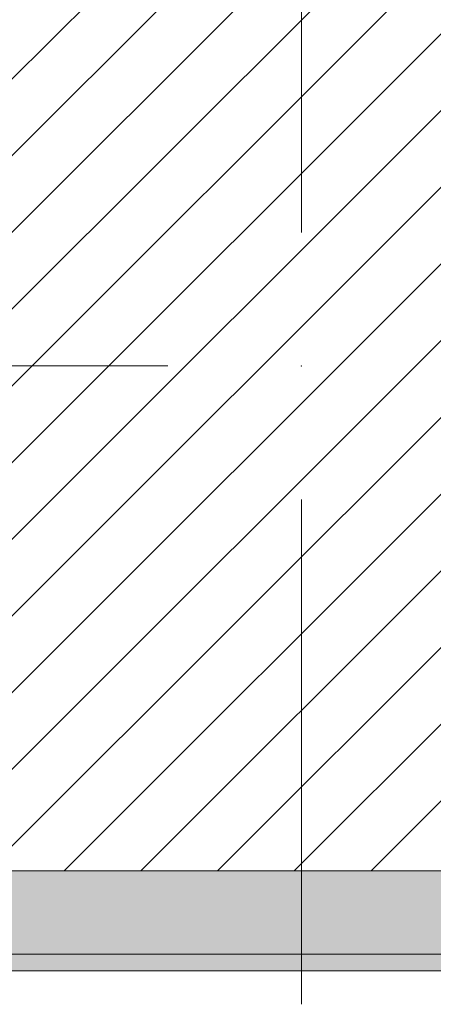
# Model space of a CAD drawing. Header units: millimetres. Extents: x -28277 to 305935, y -19284 to 4746.
# Tile 44 of 136: x -7365 to -7117, y -1719 to -1129. Entities that reach past the tile are written whole.
import ezdxf

# ---------------------------------------------------------------- set-up
doc = ezdxf.new("R2010")
doc.units = ezdxf.units.MM
doc.header["$MEASUREMENT"] = 0
doc.linetypes.add('Wipeout_Contour', pattern=[1000, 0, -1000])
doc.layers.add('10_ESTR_Pilars', color=7, linetype='Continuous')
doc.layers.add('12_FAÇ_Façana', color=7, linetype='Continuous')
for name, color, linetype, lineweight in [('10_ESTR_Pilars_Pluma_Nº__20', 1, 'Continuous', 5), ('10_ESTR_Pilars_Pluma_Nº__28', 7, 'Continuous', 20), ('10_ESTR_Pilars_Pluma_Nº__42', 8, 'Continuous', 25), ('12_FAÇ_Façana_Pluma_Nº__7', 7, 'Continuous', 5)]:
    doc.layers.add(name, color=color, linetype=linetype, lineweight=lineweight)
doc.layers.add('12_FAÇ_Façana_Pluma_Nº__102', color=7, linetype='Continuous', lineweight=5, true_color=0xcccccc)

# ---------------------------------------------------------------- blocks, each defined once
blk = doc.blocks.new('Muro_2_5', base_point=(-7581.93, -1193.98))
at = {"layer": '12_FAÇ_Façana_Pluma_Nº__102', "linetype": 'Continuous', "lineweight": 0, "true_color": 0xe5e5e5}
for points in [[(-7371.11, -1598.98), (-7581.93, -1598.98), (-7581.93, -1688.98), (-6926, -1688.98), (-6926, -1598.98), (-7021.11, -1598.98), (-7021.11, -1638.98), (-7371.11, -1638.98)], [(-7581.93, -1698.98), (-6926, -1698.98), (-6926, -1688.98), (-7581.93, -1688.98)]]:
    blk.add_hatch(color=254, dxfattribs=at).paths.add_polyline_path(points)
at = {"layer": '12_FAÇ_Façana_Pluma_Nº__7', "color": 7, "linetype": 'Continuous', "lineweight": 5}
blk.add_line((-7581.93, -1688.98), (-6926, -1688.98), dxfattribs=at)
at = {"layer": '12_FAÇ_Façana_Pluma_Nº__7', "color": 7, "linetype": 'Continuous', "lineweight": 5, "flags": 128}
blk.add_lwpolyline([(-7581.93, -1698.98), (-6926, -1698.98)], dxfattribs=at)
blk = doc.blocks.new('Pilar_3_5', base_point=(-7196.11, -1336.48))
at = {"color": 254, "linetype": 'Wipeout_Contour', "lineweight": 0, "ltscale": 29301.079086}
blk.add_wipeout([(-7371.11, -1638.98), (-7021.11, -1638.98), (-7021.11, -1033.98), (-7371.11, -1033.98)], dxfattribs=at).dxf.layer = '10_ESTR_Pilars'
at = {"layer": '10_ESTR_Pilars_Pluma_Nº__42', "linetype": 'Continuous', "lineweight": 25}
h = blk.add_hatch(dxfattribs=at)
h.set_pattern_fill('00_GCT_trama_45º_e1_400__01', color=8, style=0, pattern_type=2)
h.set_pattern_definition([(45, (0, 0), (-22.98097, 22.98097), [])])
h.paths.add_polyline_path([(-7371.11, -1638.98), (-7021.11, -1638.98), (-7021.11, -1033.98), (-7371.11, -1033.98)])
at = {"layer": '10_ESTR_Pilars_Pluma_Nº__20', "color": 1, "linetype": 'Continuous', "lineweight": 5}
for p, q in [((-7196.11, -1256.48), (-7196.11, -953.98)), ((-7276.11, -1336.48), (-7451.11, -1336.48)), ((-7196.11, -1416.48), (-7196.11, -1718.98))]:
    blk.add_line(p, q, dxfattribs=at)
blk.add_point((-7196.11, -1336.48), dxfattribs=at)
at = {"layer": '10_ESTR_Pilars_Pluma_Nº__28', "color": 7, "linetype": 'Continuous', "lineweight": 20, "flags": 128}
blk.add_lwpolyline([(-7371.11, -1638.98), (-7021.11, -1638.98), (-7021.11, -1033.98), (-7371.11, -1033.98)], close=True, dxfattribs=at)

msp = doc.modelspace()

# ---------------------------------------------------------------- block references
at = {"layer": '12_FAÇ_Façana', "color": 7, "lineweight": 20}
msp.add_blockref('Muro_2_5', (-7581.931, -1193.976), dxfattribs=at)

# ---------------------------------------------------------------- next in the draw order: block references
at = {"layer": '10_ESTR_Pilars', "color": 7, "lineweight": 20}
msp.add_blockref('Pilar_3_5', (-7196.108, -1336.476), dxfattribs=at)

doc.saveas('drawing.dxf')
